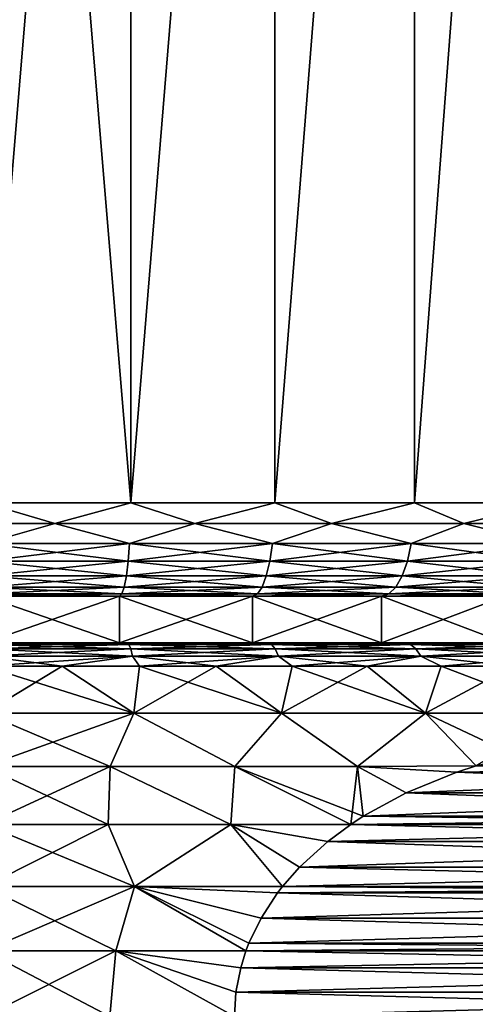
# Model space of a CAD drawing. Header units: metres. Extents: x -109 to 109, y -314 to 82.
# Tile 183 of 191: x 77 to 82, y 47 to 57. Entities that reach past the tile are written whole.
import ezdxf

# ---------------------------------------------------------------- set-up
doc = ezdxf.new("R2010")
doc.units = ezdxf.units.M
doc.layers.add('solid_504261_XXX', color=7, linetype='CONTINUOUS')

msp = doc.modelspace()

# ---------------------------------------------------------------- linework, layer by layer
at = {"layer": 'solid_504261_XXX'}
for points in [[(76.647499, 70.800003, 197.546982), (76.647499, 52, 197.546997), (78.214478, 52, 197.452209)], [(78.212769, 70.800003, 197.452423), (76.647499, 70.800003, 197.546982), (78.214478, 52, 197.452209)], [(78.212769, 70.800003, 171.641571), (78.214478, 52, 171.641785), (76.647499, 52, 171.546997)], [(76.647499, 70.800003, 171.547012), (78.212769, 70.800003, 171.641571), (76.647499, 52, 171.546997)], [(79.755249, 70.800003, 197.170059), (78.212769, 70.800003, 197.452423), (78.214478, 52, 197.452209)], [(78.212769, 70.800003, 171.641571), (79.755249, 70.800003, 171.92395), (78.214478, 52, 171.641785)], [(79.755249, 70.800003, 197.170059), (78.214478, 52, 197.452209), (79.758598, 52, 197.16925)], [(79.755249, 70.800003, 171.92395), (79.758598, 52, 171.924759), (78.214478, 52, 171.641785)], [(81.252525, 70.800003, 196.704041), (79.755249, 70.800003, 197.170059), (79.758598, 52, 197.16925)], [(79.755249, 70.800003, 171.92395), (81.252525, 70.800003, 172.389954), (79.758598, 52, 171.924759)], [(81.252525, 70.800003, 196.704041), (79.758598, 52, 197.16925), (81.257355, 52, 196.702209)], [(81.252525, 70.800003, 172.389954), (81.257355, 52, 172.391785), (79.758598, 52, 171.924759)], [(82.682785, 70.800003, 196.061127), (81.252525, 70.800003, 196.704041), (81.257355, 52, 196.702209)], [(81.252525, 70.800003, 172.389954), (82.682785, 70.800003, 173.032883), (81.257355, 52, 172.391785)], [(82.682785, 70.800003, 196.061127), (81.257355, 52, 196.702209), (82.688896, 52, 196.057938)], [(82.682785, 70.800003, 173.032883), (82.688896, 52, 173.036072), (81.257355, 52, 172.391785)], [(75.893074, 51.777477, 197.499969), (77.401924, 51.777477, 197.499969), (76.647499, 52, 197.546997)], [(77.401924, 51.777477, 171.594025), (75.893074, 51.777477, 171.594025), (76.647499, 52, 171.546997)], [(77.401924, 51.777477, 197.499969), (78.214478, 52, 197.452209), (76.647499, 52, 197.546997)], [(77.401924, 51.777477, 171.594025), (76.647499, 52, 171.546997), (78.214478, 52, 171.641785)], [(77.401924, 51.777477, 197.499969), (78.900574, 51.777477, 197.324814), (78.214478, 52, 197.452209)], [(78.900574, 51.777477, 171.769196), (77.401924, 51.777477, 171.594025), (78.214478, 52, 171.641785)], [(78.900574, 51.777477, 197.324814), (79.758598, 52, 197.16925), (78.214478, 52, 197.452209)], [(78.900574, 51.777477, 171.769196), (78.214478, 52, 171.641785), (79.758598, 52, 171.924759)], [(78.900574, 51.777477, 197.324814), (80.368752, 51.777477, 196.976852), (79.758598, 52, 197.16925)], [(80.368752, 51.777477, 172.117157), (78.900574, 51.777477, 171.769196), (79.758598, 52, 171.924759)], [(80.368752, 51.777477, 196.976852), (81.257355, 52, 196.702209), (79.758598, 52, 197.16925)], [(80.368752, 51.777477, 172.117157), (79.758598, 52, 171.924759), (81.257355, 52, 172.391785)], [(80.368752, 51.777477, 196.976852), (81.786606, 51.777477, 196.460785), (81.257355, 52, 196.702209)], [(81.786606, 51.777477, 172.633209), (80.368752, 51.777477, 172.117157), (81.257355, 52, 172.391785)], [(81.786606, 51.777477, 196.460785), (82.688896, 52, 196.057938), (81.257355, 52, 196.702209)], [(81.786606, 51.777477, 172.633209), (81.257355, 52, 172.391785), (82.688896, 52, 173.036072)], [(81.786606, 51.777477, 196.460785), (83.134964, 51.777477, 195.783615), (82.688896, 52, 196.057938)], [(83.134964, 51.777477, 173.310379), (81.786606, 51.777477, 172.633209), (82.688896, 52, 173.036072)], [(76.647499, 51.565914, 171.646133), (75.893074, 51.777477, 171.594025), (77.401924, 51.777477, 171.594025)], [(76.647499, 51.565914, 197.447876), (77.401924, 51.777477, 197.499969), (75.893074, 51.777477, 197.499969)], [(78.20253, 51.565914, 171.740189), (76.647499, 51.565914, 171.646133), (77.401924, 51.777477, 171.594025)], [(76.647499, 51.565914, 197.447876), (78.20253, 51.565914, 197.353806), (77.401924, 51.777477, 197.499969)], [(78.20253, 51.565914, 171.740189), (77.401924, 51.777477, 171.594025), (78.900574, 51.777477, 171.769196)], [(78.20253, 51.565914, 197.353806), (78.900574, 51.777477, 197.324814), (77.401924, 51.777477, 197.499969)], [(79.734879, 51.565914, 172.021011), (78.20253, 51.565914, 171.740189), (78.900574, 51.777477, 171.769196)], [(78.20253, 51.565914, 197.353806), (79.734879, 51.565914, 197.072998), (78.900574, 51.777477, 197.324814)], [(79.734879, 51.565914, 172.021011), (78.900574, 51.777477, 171.769196), (80.368752, 51.777477, 172.117157)], [(79.734879, 51.565914, 197.072998), (80.368752, 51.777477, 196.976852), (78.900574, 51.777477, 197.324814)], [(81.222214, 51.565914, 172.484482), (79.734879, 51.565914, 172.021011), (80.368752, 51.777477, 172.117157)], [(79.734879, 51.565914, 197.072998), (81.222214, 51.565914, 196.609528), (80.368752, 51.777477, 196.976852)], [(81.222214, 51.565914, 172.484482), (80.368752, 51.777477, 172.117157), (81.786606, 51.777477, 172.633209)], [(81.222214, 51.565914, 196.609528), (81.786606, 51.777477, 196.460785), (80.368752, 51.777477, 196.976852)], [(82.642838, 51.565914, 173.12384), (81.222214, 51.565914, 172.484482), (81.786606, 51.777477, 172.633209)], [(81.222214, 51.565914, 196.609528), (82.642838, 51.565914, 195.970154), (81.786606, 51.777477, 196.460785)], [(82.642838, 51.565914, 173.12384), (81.786606, 51.777477, 172.633209), (83.134964, 51.777477, 173.310379)], [(82.642838, 51.565914, 195.970154), (83.134964, 51.777477, 195.783615), (81.786606, 51.777477, 196.460785)], [(76.647499, 51.37616, 171.765442), (76.647499, 51.565914, 171.646133), (78.20253, 51.565914, 171.740189)], [(78.188148, 51.37616, 171.858643), (76.647499, 51.37616, 171.765442), (78.20253, 51.565914, 171.740189)], [(78.188148, 51.37616, 197.235367), (78.20253, 51.565914, 197.353806), (76.647499, 51.565914, 197.447876)], [(76.647499, 51.37616, 197.328552), (78.188148, 51.37616, 197.235367), (76.647499, 51.565914, 197.447876)], [(78.188148, 51.37616, 171.858643), (78.20253, 51.565914, 171.740189), (79.734879, 51.565914, 172.021011)], [(79.706322, 51.37616, 172.136856), (78.188148, 51.37616, 171.858643), (79.734879, 51.565914, 172.021011)], [(78.188148, 51.37616, 197.235367), (79.706322, 51.37616, 196.957138), (78.20253, 51.565914, 197.353806)], [(79.706322, 51.37616, 196.957138), (79.734879, 51.565914, 197.072998), (78.20253, 51.565914, 197.353806)], [(79.706322, 51.37616, 172.136856), (79.734879, 51.565914, 172.021011), (81.222214, 51.565914, 172.484482)], [(81.179901, 51.37616, 172.596039), (79.706322, 51.37616, 172.136856), (81.222214, 51.565914, 172.484482)], [(79.706322, 51.37616, 196.957138), (81.179901, 51.37616, 196.497955), (79.734879, 51.565914, 197.072998)], [(81.179901, 51.37616, 196.497955), (81.222214, 51.565914, 196.609528), (79.734879, 51.565914, 197.072998)], [(81.179901, 51.37616, 172.596039), (81.222214, 51.565914, 172.484482), (82.642838, 51.565914, 173.12384)], [(82.587379, 51.37616, 173.229492), (81.179901, 51.37616, 172.596039), (82.642838, 51.565914, 173.12384)], [(81.179901, 51.37616, 196.497955), (82.587379, 51.37616, 195.864502), (81.222214, 51.565914, 196.609528)], [(82.587379, 51.37616, 195.864502), (82.642838, 51.565914, 195.970154), (81.222214, 51.565914, 196.609528)], [(76.647499, 51.217751, 171.924042), (76.647499, 51.37616, 171.765442), (78.188148, 51.37616, 171.858643)], [(78.169029, 51.217751, 172.016068), (76.647499, 51.217751, 171.924042), (78.188148, 51.37616, 171.858643)], [(78.169029, 51.217751, 197.077927), (78.188148, 51.37616, 197.235367), (76.647499, 51.37616, 197.328552)], [(76.647499, 51.217751, 197.169968), (78.169029, 51.217751, 197.077927), (76.647499, 51.37616, 197.328552)], [(78.169029, 51.217751, 172.016068), (78.188148, 51.37616, 171.858643), (79.706322, 51.37616, 172.136856)], [(79.668373, 51.217751, 172.290833), (78.169029, 51.217751, 172.016068), (79.706322, 51.37616, 172.136856)], [(78.169029, 51.217751, 197.077927), (79.668373, 51.217751, 196.803162), (78.188148, 51.37616, 197.235367)], [(79.668373, 51.217751, 196.803162), (79.706322, 51.37616, 196.957138), (78.188148, 51.37616, 197.235367)], [(79.668373, 51.217751, 172.290833), (79.706322, 51.37616, 172.136856), (81.179901, 51.37616, 172.596039)], [(81.123665, 51.217751, 172.744324), (79.668373, 51.217751, 172.290833), (81.179901, 51.37616, 172.596039)], [(79.668373, 51.217751, 196.803162), (81.123665, 51.217751, 196.34967), (79.706322, 51.37616, 196.957138)], [(81.123665, 51.217751, 196.34967), (81.179901, 51.37616, 196.497955), (79.706322, 51.37616, 196.957138)], [(81.123665, 51.217751, 172.744324), (81.179901, 51.37616, 172.596039), (82.587379, 51.37616, 173.229492)], [(82.513687, 51.217751, 173.369919), (81.123665, 51.217751, 172.744324), (82.587379, 51.37616, 173.229492)], [(81.123665, 51.217751, 196.34967), (82.513687, 51.217751, 195.724075), (81.179901, 51.37616, 196.497955)], [(82.513687, 51.217751, 195.724075), (82.587379, 51.37616, 195.864502), (81.179901, 51.37616, 196.497955)], [(76.647499, 51.09864, 172.113922), (76.647499, 51.217751, 171.924042), (78.169029, 51.217751, 172.016068)], [(78.146141, 51.09864, 172.204575), (76.647499, 51.09864, 172.113922), (78.169029, 51.217751, 172.016068)], [(78.146141, 51.09864, 196.88942), (78.169029, 51.217751, 197.077927), (76.647499, 51.217751, 197.169968)], [(76.647499, 51.09864, 196.980072), (78.146141, 51.09864, 196.88942), (76.647499, 51.217751, 197.169968)], [(78.146141, 51.09864, 172.204575), (78.169029, 51.217751, 172.016068), (79.668373, 51.217751, 172.290833)], [(79.622932, 51.09864, 172.475204), (78.146141, 51.09864, 172.204575), (79.668373, 51.217751, 172.290833)], [(78.146141, 51.09864, 196.88942), (79.622932, 51.09864, 196.61879), (78.169029, 51.217751, 197.077927)], [(79.622932, 51.09864, 196.61879), (79.668373, 51.217751, 196.803162), (78.169029, 51.217751, 197.077927)], [(79.622932, 51.09864, 172.475204), (79.668373, 51.217751, 172.290833), (81.123665, 51.217751, 172.744324)], [(81.056328, 51.09864, 172.921875), (79.622932, 51.09864, 172.475204), (81.123665, 51.217751, 172.744324)], [(79.622932, 51.09864, 196.61879), (81.056328, 51.09864, 196.172134), (79.668373, 51.217751, 196.803162)], [(81.056328, 51.09864, 196.172134), (81.123665, 51.217751, 196.34967), (79.668373, 51.217751, 196.803162)], [(81.056328, 51.09864, 172.921875), (81.123665, 51.217751, 172.744324), (82.513687, 51.217751, 173.369919)], [(82.425438, 51.09864, 173.538055), (81.056328, 51.09864, 172.921875), (82.513687, 51.217751, 173.369919)], [(81.056328, 51.09864, 196.172134), (82.425438, 51.09864, 195.555939), (81.123665, 51.217751, 196.34967)], [(82.425438, 51.09864, 195.555939), (82.513687, 51.217751, 195.724075), (81.123665, 51.217751, 196.34967)], [(78.146141, 51.09864, 172.204575), (78.120628, 51.024822, 172.414688), (76.647499, 51.024822, 172.325577)], [(78.146141, 51.09864, 172.204575), (76.647499, 51.024822, 172.325577), (76.647499, 51.09864, 172.113922)], [(76.647499, 51.09864, 196.980072), (76.647499, 51.024822, 196.768433), (78.120628, 51.024822, 196.679321)], [(76.647499, 51.09864, 196.980072), (78.120628, 51.024822, 196.679321), (78.146141, 51.09864, 196.88942)], [(79.622932, 51.09864, 172.475204), (79.572281, 51.024822, 172.68071), (78.120628, 51.024822, 172.414688)], [(79.622932, 51.09864, 172.475204), (78.120628, 51.024822, 172.414688), (78.146141, 51.09864, 172.204575)], [(78.146141, 51.09864, 196.88942), (78.120628, 51.024822, 196.679321), (79.572281, 51.024822, 196.4133)], [(78.146141, 51.09864, 196.88942), (79.572281, 51.024822, 196.4133), (79.622932, 51.09864, 196.61879)], [(81.056328, 51.09864, 172.921875), (80.981277, 51.024822, 173.119766), (79.572281, 51.024822, 172.68071)], [(81.056328, 51.09864, 172.921875), (79.572281, 51.024822, 172.68071), (79.622932, 51.09864, 172.475204)], [(79.622932, 51.09864, 196.61879), (79.572281, 51.024822, 196.4133), (80.981277, 51.024822, 195.974228)], [(79.622932, 51.09864, 196.61879), (80.981277, 51.024822, 195.974228), (81.056328, 51.09864, 196.172134)], [(82.425438, 51.09864, 173.538055), (82.32708, 51.024822, 173.725464), (80.981277, 51.024822, 173.119766)], [(82.425438, 51.09864, 173.538055), (80.981277, 51.024822, 173.119766), (81.056328, 51.09864, 172.921875)], [(81.056328, 51.09864, 196.172134), (80.981277, 51.024822, 195.974228), (82.32708, 51.024822, 195.36853)], [(81.056328, 51.09864, 196.172134), (82.32708, 51.024822, 195.36853), (82.425438, 51.09864, 195.555939)], [(78.120628, 51.024822, 172.414688), (78.094124, 51, 172.634521), (76.647499, 51, 172.546997)], [(76.647499, 51.024822, 172.325577), (78.120628, 51.024822, 172.414688), (76.647499, 51, 172.546997)], [(76.647499, 51.024822, 196.768433), (76.647499, 51, 196.546997), (78.094124, 51, 196.459488)], [(78.120628, 51.024822, 196.679321), (76.647499, 51.024822, 196.768433), (78.094124, 51, 196.459488)], [(76.647499, 50.5, 172.547012), (76.647499, 51, 172.546997), (78.094124, 51, 172.634521)], [(78.093941, 50.5, 172.634491), (76.647499, 50.5, 172.547012), (78.094124, 51, 172.634521)], [(78.093941, 50.5, 196.459503), (78.094124, 51, 196.459488), (76.647499, 51, 196.546997)], [(76.647499, 50.5, 196.546982), (78.093941, 50.5, 196.459503), (76.647499, 51, 196.546997)], [(78.093941, 50.5, 172.634491), (78.094124, 51, 172.634521), (79.519295, 51, 172.895706)], [(79.519287, 50.5, 172.895706), (78.093941, 50.5, 172.634491), (79.519295, 51, 172.895706)], [(78.093941, 50.5, 196.459503), (79.519287, 50.5, 196.198288), (78.094124, 51, 196.459488)], [(79.572281, 51.024822, 172.68071), (79.519295, 51, 172.895706), (78.094124, 51, 172.634521)], [(78.120628, 51.024822, 172.414688), (79.572281, 51.024822, 172.68071), (78.094124, 51, 172.634521)], [(78.120628, 51.024822, 196.679321), (78.094124, 51, 196.459488), (79.519295, 51, 196.198303)], [(79.519287, 50.5, 196.198288), (79.519295, 51, 196.198303), (78.094124, 51, 196.459488)], [(79.572281, 51.024822, 196.4133), (78.120628, 51.024822, 196.679321), (79.519295, 51, 196.198303)], [(79.519287, 50.5, 172.895706), (79.519295, 51, 172.895706), (80.902611, 51, 173.326752)], [(80.902756, 50.5, 173.326813), (79.519287, 50.5, 172.895706), (80.902611, 51, 173.326752)], [(79.519287, 50.5, 196.198288), (80.902756, 50.5, 195.767197), (79.519295, 51, 196.198303)], [(80.981277, 51.024822, 173.119766), (80.902611, 51, 173.326752), (79.519295, 51, 172.895706)], [(79.572281, 51.024822, 172.68071), (80.981277, 51.024822, 173.119766), (79.519295, 51, 172.895706)], [(79.572281, 51.024822, 196.4133), (79.519295, 51, 196.198303), (80.902611, 51, 195.767258)], [(80.902756, 50.5, 195.767197), (80.902611, 51, 195.767258), (79.519295, 51, 196.198303)], [(80.981277, 51.024822, 195.974228), (79.572281, 51.024822, 196.4133), (80.902611, 51, 195.767258)], [(82.32708, 51.024822, 173.725464), (82.224197, 51, 173.921539), (80.902611, 51, 173.326752)], [(80.981277, 51.024822, 173.119766), (82.32708, 51.024822, 173.725464), (80.902611, 51, 173.326752)], [(80.981277, 51.024822, 195.974228), (80.902611, 51, 195.767258), (82.224197, 51, 195.172455)], [(80.902756, 50.5, 173.326813), (80.902611, 51, 173.326752), (82.224197, 51, 173.921539)], [(82.224174, 50.5, 195.172455), (82.224197, 51, 195.172455), (80.902611, 51, 195.767258)], [(80.902756, 50.5, 195.767197), (82.224174, 50.5, 195.172455), (80.902611, 51, 195.767258)], [(82.224174, 50.5, 173.921539), (80.902756, 50.5, 173.326813), (82.224197, 51, 173.921539)], [(82.32708, 51.024822, 195.36853), (80.981277, 51.024822, 195.974228), (82.224197, 51, 195.172455)], [(78.227287, 50.5, 198.100967), (78.093941, 50.5, 196.459503), (76.647499, 50.5, 196.546982)], [(78.227287, 50.5, 198.100967), (76.647499, 50.5, 196.546982), (76.647499, 50.5, 198.192749)], [(76.647499, 50.5, 170.901245), (76.647499, 50.5, 172.547012), (78.093941, 50.5, 172.634491)], [(78.227287, 50.5, 170.993027), (76.647499, 50.5, 170.901245), (78.093941, 50.5, 172.634491)], [(78.195457, 50.483723, 198.285522), (78.227287, 50.5, 198.100967), (76.647499, 50.5, 198.192749)], [(78.195457, 50.483723, 198.285522), (76.647499, 50.5, 198.192749), (76.647499, 50.483723, 198.372452)], [(76.647499, 50.483723, 170.721542), (76.647499, 50.5, 170.901245), (78.227287, 50.5, 170.993027)], [(78.195457, 50.483723, 170.808472), (76.647499, 50.483723, 170.721542), (78.227287, 50.5, 170.993027)], [(78.214943, 50.435352, 198.45845), (76.647499, 50.483723, 198.372452), (76.647499, 50.435352, 198.546478)], [(78.195457, 50.483723, 170.808472), (76.647499, 50.435352, 170.547531), (76.647499, 50.483723, 170.721542)], [(78.195457, 50.483723, 170.808472), (78.214943, 50.435352, 170.635559), (76.647499, 50.435352, 170.547531)], [(78.195457, 50.483723, 198.285522), (76.647499, 50.483723, 198.372452), (78.214943, 50.435352, 198.45845)], [(78.214943, 50.435352, 170.635559), (76.647499, 50.356464, 170.38504), (76.647499, 50.435352, 170.547531)], [(78.214943, 50.435352, 170.635559), (78.233139, 50.356464, 170.474091), (76.647499, 50.356464, 170.38504)], [(78.233139, 50.356464, 198.619904), (76.647499, 50.435352, 198.546478), (76.647499, 50.356464, 198.708954)], [(78.214943, 50.435352, 198.45845), (76.647499, 50.435352, 198.546478), (78.233139, 50.356464, 198.619904)], [(78.227287, 50.5, 198.100967), (79.519287, 50.5, 196.198288), (78.093941, 50.5, 196.459503)], [(78.227287, 50.5, 170.993027), (78.093941, 50.5, 172.634491), (79.519287, 50.5, 172.895706)], [(78.195457, 50.483723, 170.808472), (78.227287, 50.5, 170.993027), (79.723953, 50.483723, 171.068176)], [(79.723953, 50.483723, 198.025818), (78.227287, 50.5, 198.100967), (78.195457, 50.483723, 198.285522)], [(78.195457, 50.483723, 198.285522), (78.214943, 50.435352, 198.45845), (79.762672, 50.435352, 198.19548)], [(79.723953, 50.483723, 198.025818), (78.195457, 50.483723, 198.285522), (79.762672, 50.435352, 198.19548)], [(78.195457, 50.483723, 170.808472), (79.723953, 50.483723, 171.068176), (78.214943, 50.435352, 170.635559)], [(79.723953, 50.483723, 171.068176), (79.762672, 50.435352, 170.898529), (78.214943, 50.435352, 170.635559)], [(78.214943, 50.435352, 198.45845), (78.233139, 50.356464, 198.619904), (79.798828, 50.356464, 198.353882)], [(79.762672, 50.435352, 198.19548), (78.214943, 50.435352, 198.45845), (79.798828, 50.356464, 198.353882)], [(78.214943, 50.435352, 170.635559), (79.762672, 50.435352, 170.898529), (78.233139, 50.356464, 170.474091)], [(78.227287, 50.5, 198.100967), (79.790787, 50.5, 197.82579), (79.519287, 50.5, 196.198288)], [(79.790787, 50.5, 171.268204), (78.227287, 50.5, 170.993027), (79.519287, 50.5, 172.895706)], [(79.723953, 50.483723, 171.068176), (78.227287, 50.5, 170.993027), (79.790787, 50.5, 171.268204)], [(79.723953, 50.483723, 198.025818), (79.790787, 50.5, 197.82579), (78.227287, 50.5, 198.100967)], [(79.762672, 50.435352, 170.898529), (79.798828, 50.356464, 170.740112), (78.233139, 50.356464, 170.474091)], [(79.790787, 50.5, 197.82579), (80.902756, 50.5, 195.767197), (79.519287, 50.5, 196.198288)], [(79.790787, 50.5, 171.268204), (79.519287, 50.5, 172.895706), (80.902756, 50.5, 173.326813)], [(79.723953, 50.483723, 171.068176), (79.790787, 50.5, 171.268204), (81.21376, 50.483723, 171.497391)], [(81.21376, 50.483723, 197.596619), (79.790787, 50.5, 197.82579), (79.723953, 50.483723, 198.025818)], [(79.723953, 50.483723, 198.025818), (79.762672, 50.435352, 198.19548), (81.271233, 50.435352, 197.760864)], [(81.21376, 50.483723, 197.596619), (79.723953, 50.483723, 198.025818), (81.271233, 50.435352, 197.760864)], [(79.723953, 50.483723, 171.068176), (81.21376, 50.483723, 171.497391), (79.762672, 50.435352, 170.898529)], [(81.21376, 50.483723, 171.497391), (81.271233, 50.435352, 171.33313), (79.762672, 50.435352, 170.898529)], [(79.762672, 50.435352, 198.19548), (79.798828, 50.356464, 198.353882), (81.324898, 50.356464, 197.91423)], [(81.271233, 50.435352, 197.760864), (79.762672, 50.435352, 198.19548), (81.324898, 50.356464, 197.91423)], [(79.762672, 50.435352, 170.898529), (81.271233, 50.435352, 171.33313), (79.798828, 50.356464, 170.740112)], [(79.790787, 50.5, 197.82579), (81.311188, 50.5, 197.371048), (80.902756, 50.5, 195.767197)], [(81.311188, 50.5, 171.722946), (79.790787, 50.5, 171.268204), (80.902756, 50.5, 173.326813)], [(81.21376, 50.483723, 171.497391), (79.790787, 50.5, 171.268204), (81.311188, 50.5, 171.722946)], [(81.21376, 50.483723, 197.596619), (81.311188, 50.5, 197.371048), (79.790787, 50.5, 197.82579)], [(81.271233, 50.435352, 171.33313), (81.324898, 50.356464, 171.179764), (79.798828, 50.356464, 170.740112)], [(81.311188, 50.5, 197.371048), (82.224174, 50.5, 195.172455), (80.902756, 50.5, 195.767197)], [(81.311188, 50.5, 171.722946), (80.902756, 50.5, 173.326813), (82.224174, 50.5, 173.921539)], [(81.21376, 50.483723, 171.497391), (81.311188, 50.5, 171.722946), (82.646141, 50.483723, 172.090698)], [(82.646141, 50.483723, 197.003296), (81.311188, 50.5, 197.371048), (81.21376, 50.483723, 197.596619)], [(81.21376, 50.483723, 197.596619), (81.271233, 50.435352, 197.760864), (82.721642, 50.435352, 197.160095)], [(82.646141, 50.483723, 197.003296), (81.21376, 50.483723, 197.596619), (82.721642, 50.435352, 197.160095)], [(81.21376, 50.483723, 171.497391), (82.646141, 50.483723, 172.090698), (81.271233, 50.435352, 171.33313)], [(82.646141, 50.483723, 172.090698), (82.721642, 50.435352, 171.933914), (81.271233, 50.435352, 171.33313)], [(81.271233, 50.435352, 197.760864), (81.324898, 50.356464, 197.91423), (82.792145, 50.356464, 197.306473)], [(82.721642, 50.435352, 197.160095), (81.271233, 50.435352, 197.760864), (82.792145, 50.356464, 197.306473)], [(81.271233, 50.435352, 171.33313), (82.721642, 50.435352, 171.933914), (81.324898, 50.356464, 171.179764)], [(81.311188, 50.5, 197.371048), (82.768814, 50.5, 196.742737), (82.224174, 50.5, 195.172455)], [(82.768814, 50.5, 172.351257), (81.311188, 50.5, 171.722946), (82.224174, 50.5, 173.921539)], [(82.646141, 50.483723, 172.090698), (81.311188, 50.5, 171.722946), (82.768814, 50.5, 172.351257)], [(82.646141, 50.483723, 197.003296), (82.768814, 50.5, 196.742737), (81.311188, 50.5, 197.371048)], [(82.721642, 50.435352, 171.933914), (82.792145, 50.356464, 171.787521), (81.324898, 50.356464, 171.179764)], [(78.233139, 50.356464, 170.474091), (76.647499, 50.25, 170.239807), (76.647499, 50.356464, 170.38504)], [(78.233139, 50.356464, 170.474091), (77.479385, 50.25, 170.264023), (76.647499, 50.25, 170.239807)], [(77.479385, 50.25, 198.829987), (76.647499, 50.356464, 198.708954), (76.647499, 50.25, 198.854187)], [(78.233139, 50.356464, 198.619904), (76.647499, 50.356464, 198.708954), (77.479385, 50.25, 198.829987)], [(78.233139, 50.356464, 198.619904), (77.479385, 50.25, 198.829987), (78.308464, 50.25, 198.757446)], [(78.233139, 50.356464, 170.474091), (78.308464, 50.25, 170.336548), (77.479385, 50.25, 170.264023)], [(78.233139, 50.356464, 198.619904), (78.308464, 50.25, 198.757446), (79.13192, 50.25, 198.636826)], [(79.798828, 50.356464, 198.353882), (78.233139, 50.356464, 198.619904), (79.13192, 50.25, 198.636826)], [(78.233139, 50.356464, 170.474091), (79.798828, 50.356464, 170.740112), (78.308464, 50.25, 170.336548)], [(79.798828, 50.356464, 170.740112), (79.13192, 50.25, 170.457169), (78.308464, 50.25, 170.336548)], [(79.798828, 50.356464, 198.353882), (79.13192, 50.25, 198.636826), (79.946968, 50.25, 198.468536)], [(79.798828, 50.356464, 170.740112), (79.946968, 50.25, 170.625458), (79.13192, 50.25, 170.457169)], [(79.798828, 50.356464, 198.353882), (79.946968, 50.25, 198.468536), (80.750847, 50.25, 198.253143)], [(81.324898, 50.356464, 197.91423), (79.798828, 50.356464, 198.353882), (80.750847, 50.25, 198.253143)], [(79.798828, 50.356464, 170.740112), (81.324898, 50.356464, 171.179764), (79.946968, 50.25, 170.625458)], [(81.324898, 50.356464, 171.179764), (80.750847, 50.25, 170.840866), (79.946968, 50.25, 170.625458)], [(81.324898, 50.356464, 197.91423), (80.750847, 50.25, 198.253143), (81.540848, 50.25, 197.991364)], [(81.324898, 50.356464, 171.179764), (81.540848, 50.25, 171.102646), (80.750847, 50.25, 170.840866)], [(81.324898, 50.356464, 197.91423), (81.540848, 50.25, 197.991364), (82.314285, 50.25, 197.684097)], [(82.792145, 50.356464, 197.306473), (81.324898, 50.356464, 197.91423), (82.314285, 50.25, 197.684097)], [(81.324898, 50.356464, 171.179764), (82.792145, 50.356464, 171.787521), (81.540848, 50.25, 171.102646)], [(82.792145, 50.356464, 171.787521), (82.314285, 50.25, 171.409912), (81.540848, 50.25, 171.102646)], [(77.479385, 50.25, 170.264023), (76.647499, 49.746708, 169.744522), (76.647499, 50.25, 170.239807)], [(77.479385, 50.25, 170.264023), (78.247932, 49.746708, 169.831284), (76.647499, 49.746708, 169.744522)], [(78.247932, 49.746708, 199.262711), (76.647499, 50.25, 198.854187), (76.647499, 49.746708, 199.349487)], [(77.479385, 50.25, 198.829987), (76.647499, 50.25, 198.854187), (78.247932, 49.746708, 199.262711)], [(78.308464, 50.25, 198.757446), (77.479385, 50.25, 198.829987), (78.247932, 49.746708, 199.262711)], [(77.479385, 50.25, 170.264023), (78.308464, 50.25, 170.336548), (78.247932, 49.746708, 169.831284)], [(78.308464, 50.25, 198.757446), (78.247932, 49.746708, 199.262711), (79.829597, 49.746708, 199.003418)], [(79.13192, 50.25, 170.457169), (79.829597, 49.746708, 170.090591), (78.247932, 49.746708, 169.831284)], [(78.308464, 50.25, 170.336548), (79.13192, 50.25, 170.457169), (78.247932, 49.746708, 169.831284)], [(79.13192, 50.25, 198.636826), (78.308464, 50.25, 198.757446), (79.829597, 49.746708, 199.003418)], [(79.946968, 50.25, 198.468536), (79.13192, 50.25, 198.636826), (79.829597, 49.746708, 199.003418)], [(79.13192, 50.25, 170.457169), (79.946968, 50.25, 170.625458), (79.829597, 49.746708, 170.090591)], [(79.946968, 50.25, 198.468536), (79.829597, 49.746708, 199.003418), (81.373955, 49.746708, 198.574615)], [(80.750847, 50.25, 170.840866), (81.373955, 49.746708, 170.519379), (79.829597, 49.746708, 170.090591)], [(79.946968, 50.25, 170.625458), (80.750847, 50.25, 170.840866), (79.829597, 49.746708, 170.090591)], [(80.750847, 50.25, 198.253143), (79.946968, 50.25, 198.468536), (81.373955, 49.746708, 198.574615)], [(81.540848, 50.25, 197.991364), (80.750847, 50.25, 198.253143), (81.373955, 49.746708, 198.574615)], [(80.750847, 50.25, 170.840866), (81.540848, 50.25, 171.102646), (81.373955, 49.746708, 170.519379)], [(81.540848, 50.25, 197.991364), (81.373955, 49.746708, 198.574615), (82.8629, 49.746708, 197.981369)], [(82.314285, 50.25, 171.409912), (82.8629, 49.746708, 171.112625), (81.373955, 49.746708, 170.519379)], [(81.540848, 50.25, 171.102646), (82.314285, 50.25, 171.409912), (81.373955, 49.746708, 170.519379)], [(82.314285, 50.25, 197.684097), (81.540848, 50.25, 197.991364), (82.8629, 49.746708, 197.981369)], [(78.247932, 49.746708, 169.831284), (76.647499, 49.178066, 169.324677), (76.647499, 49.746708, 169.744522)], [(77.994316, 49.178066, 169.384384), (76.647499, 49.178066, 169.324677), (78.247932, 49.746708, 169.831284)], [(77.994316, 49.178066, 199.709625), (76.647499, 49.746708, 199.349487), (76.647499, 49.178066, 199.769318)], [(78.247932, 49.746708, 199.262711), (76.647499, 49.746708, 199.349487), (77.994316, 49.178066, 199.709625)], [(78.247932, 49.746708, 199.262711), (77.994316, 49.178066, 199.709625), (79.330574, 49.178066, 199.530991)], [(79.330574, 49.178066, 169.563004), (77.994316, 49.178066, 169.384384), (78.247932, 49.746708, 169.831284)], [(79.829597, 49.746708, 199.003418), (78.247932, 49.746708, 199.262711), (79.330574, 49.178066, 199.530991)], [(79.330574, 49.178066, 169.563004), (78.247932, 49.746708, 169.831284), (79.829597, 49.746708, 170.090591)], [(79.829597, 49.746708, 199.003418), (79.330574, 49.178066, 199.530991), (80.645782, 49.178066, 199.234848)], [(80.645782, 49.178066, 169.859161), (79.330574, 49.178066, 169.563004), (79.829597, 49.746708, 170.090591)], [(81.373955, 49.746708, 198.574615), (79.829597, 49.746708, 199.003418), (80.645782, 49.178066, 199.234848)], [(80.645782, 49.178066, 169.859161), (79.829597, 49.746708, 170.090591), (81.373955, 49.746708, 170.519379)], [(81.373955, 49.746708, 198.574615), (80.645782, 49.178066, 199.234848), (81.91832, 49.182835, 198.824402)], [(81.91832, 49.182835, 170.269608), (80.645782, 49.178066, 169.859161), (81.373955, 49.746708, 170.519379)], [(81.373955, 49.746708, 198.574615), (81.91832, 49.182835, 198.824402), (82.335732, 49.295853, 198.583405)], [(82.8629, 49.746708, 197.981369), (81.373955, 49.746708, 198.574615), (82.335732, 49.295853, 198.583405)], [(81.91832, 49.182835, 170.269608), (81.373955, 49.746708, 170.519379), (82.8629, 49.746708, 171.112625)], [(77.994316, 49.178066, 169.384384), (76.647499, 48.555901, 168.989227), (76.647499, 49.178066, 169.324677)], [(77.972168, 48.555901, 200.048279), (76.647499, 49.178066, 199.769318), (76.647499, 48.555901, 200.104767)], [(77.994316, 49.178066, 199.709625), (76.647499, 49.178066, 199.769318), (77.972168, 48.555901, 200.048279)], [(77.972168, 48.555901, 169.045731), (76.647499, 48.555901, 168.989227), (77.994316, 49.178066, 169.384384)], [(77.994316, 49.178066, 199.709625), (77.972168, 48.555901, 200.048279), (79.287224, 48.555901, 199.879196)], [(77.972168, 48.555901, 169.045731), (77.994316, 49.178066, 169.384384), (79.287224, 48.555901, 169.214813)], [(79.330574, 49.178066, 199.530991), (77.994316, 49.178066, 199.709625), (79.287224, 48.555901, 199.879196)], [(79.287224, 48.555901, 169.214813), (77.994316, 49.178066, 169.384384), (79.330574, 49.178066, 169.563004)], [(79.330574, 49.178066, 199.530991), (79.287224, 48.555901, 199.879196), (80.57296, 48.556458, 199.601151)], [(79.287224, 48.555901, 169.214813), (79.330574, 49.178066, 169.563004), (80.57296, 48.556458, 169.492859)], [(79.330574, 49.178066, 199.530991), (80.57296, 48.556458, 199.601151), (80.706253, 48.64328, 199.524185)], [(80.645782, 49.178066, 199.234848), (79.330574, 49.178066, 199.530991), (80.706253, 48.64328, 199.524185)], [(80.57296, 48.556458, 169.492859), (79.330574, 49.178066, 169.563004), (80.645782, 49.178066, 169.859161)], [(80.706245, 48.64328, 169.569809), (80.57296, 48.556458, 169.492859), (80.645782, 49.178066, 169.859161)], [(81.711388, 49.115196, 198.943878), (81.91832, 49.182835, 198.824402), (80.645782, 49.178066, 199.234848)], [(81.71138, 49.115196, 170.150131), (80.645782, 49.178066, 169.859161), (81.91832, 49.182835, 170.269608)], [(81.167313, 48.893906, 199.257996), (80.645782, 49.178066, 199.234848), (80.706253, 48.64328, 199.524185)], [(81.167313, 48.893906, 199.257996), (81.711388, 49.115196, 198.943878), (80.645782, 49.178066, 199.234848)], [(81.167313, 48.893902, 169.835999), (80.706245, 48.64328, 169.569809), (80.645782, 49.178066, 169.859161)], [(81.71138, 49.115196, 170.150131), (81.167313, 48.893902, 169.835999), (80.645782, 49.178066, 169.859161)], [(86.583618, 49.115196, 172.963104), (81.71138, 49.115196, 170.150131), (81.91832, 49.182835, 170.269608)], [(86.376678, 49.182835, 196.250366), (81.91832, 49.182835, 198.824402), (81.711388, 49.115196, 198.943878)], [(86.583611, 49.1152, 196.13089), (86.376678, 49.182835, 196.250366), (81.711388, 49.115196, 198.943878)], [(86.583611, 49.1152, 196.13089), (81.711388, 49.115196, 198.943878), (81.167313, 48.893906, 199.257996)], [(87.127686, 48.893906, 195.816772), (86.583611, 49.1152, 196.13089), (81.167313, 48.893906, 199.257996)], [(87.127686, 48.893902, 173.277237), (81.167313, 48.893902, 169.835999), (81.71138, 49.115196, 170.150131)], [(87.127686, 48.893902, 173.277237), (81.71138, 49.115196, 170.150131), (86.583618, 49.115196, 172.963104)], [(87.588753, 48.64328, 173.543427), (80.706245, 48.64328, 169.569809), (81.167313, 48.893902, 169.835999)], [(87.127686, 48.893906, 195.816772), (81.167313, 48.893906, 199.257996), (80.706253, 48.64328, 199.524185)], [(87.127686, 48.893906, 195.816772), (80.706253, 48.64328, 199.524185), (87.588753, 48.64328, 195.550568)], [(87.127686, 48.893902, 173.277237), (87.588753, 48.64328, 173.543427), (81.167313, 48.893902, 169.835999)], [(87.588753, 48.64328, 195.550568), (80.706253, 48.64328, 199.524185), (80.57296, 48.556458, 199.601151)], [(87.588753, 48.64328, 195.550568), (80.57296, 48.556458, 199.601151), (87.722046, 48.556458, 195.473618)], [(87.722046, 48.556458, 173.620377), (80.57296, 48.556458, 169.492859), (80.706245, 48.64328, 169.569809)], [(87.588753, 48.64328, 173.543427), (87.722046, 48.556458, 173.620377), (80.706245, 48.64328, 169.569809)], [(78.256332, 47.892651, 200.267029), (76.647499, 48.555901, 200.104767), (76.647499, 47.892651, 200.349136)], [(77.972168, 48.555901, 200.048279), (76.647499, 48.555901, 200.104767), (78.256332, 47.892651, 200.267029)], [(77.972168, 48.555901, 169.045731), (76.647499, 47.892651, 168.744858), (76.647499, 48.555901, 168.989227)], [(77.972168, 48.555901, 169.045731), (78.256332, 47.892651, 168.826981), (76.647499, 47.892651, 168.744858)], [(79.287224, 48.555901, 199.879196), (77.972168, 48.555901, 200.048279), (78.256332, 47.892651, 200.267029)], [(77.972168, 48.555901, 169.045731), (79.287224, 48.555901, 169.214813), (78.256332, 47.892651, 168.826981)], [(79.287224, 48.555901, 199.879196), (78.256332, 47.892651, 200.267029), (79.842033, 47.891918, 200.023148)], [(79.287224, 48.555901, 169.214813), (79.842033, 47.891918, 169.070862), (78.256332, 47.892651, 168.826981)], [(80.32708, 48.374889, 199.743103), (80.57296, 48.556458, 199.601151), (79.287224, 48.555901, 199.879196)], [(79.287224, 48.555901, 169.214813), (80.57296, 48.556458, 169.492859), (80.32708, 48.374893, 169.350906)], [(79.287224, 48.555901, 199.879196), (79.842033, 47.891918, 200.023148), (80.024414, 48.099194, 199.917847)], [(80.32708, 48.374889, 199.743103), (79.287224, 48.555901, 199.879196), (80.024414, 48.099194, 199.917847)], [(79.287224, 48.555901, 169.214813), (80.024422, 48.099194, 169.176163), (79.842033, 47.891918, 169.070862)], [(79.287224, 48.555901, 169.214813), (80.32708, 48.374893, 169.350906), (80.024422, 48.099194, 169.176163)], [(87.722046, 48.556458, 195.473618), (80.57296, 48.556458, 199.601151), (80.32708, 48.374889, 199.743103)], [(87.967918, 48.374889, 195.331665), (87.722046, 48.556458, 195.473618), (80.32708, 48.374889, 199.743103)], [(87.967918, 48.374893, 173.762344), (80.32708, 48.374893, 169.350906), (80.57296, 48.556458, 169.492859)], [(87.967918, 48.374893, 173.762344), (80.57296, 48.556458, 169.492859), (87.722046, 48.556458, 173.620377)], [(87.967918, 48.374889, 195.331665), (80.32708, 48.374889, 199.743103), (80.024414, 48.099194, 199.917847)], [(88.270584, 48.099194, 195.156921), (87.967918, 48.374889, 195.331665), (80.024414, 48.099194, 199.917847)], [(88.270584, 48.099194, 173.937088), (80.024422, 48.099194, 169.176163), (80.32708, 48.374893, 169.350906)], [(87.967918, 48.374893, 173.762344), (88.270584, 48.099194, 173.937088), (80.32708, 48.374893, 169.350906)], [(88.270584, 48.099194, 195.156921), (80.024414, 48.099194, 199.917847), (79.842033, 47.891918, 200.023148)], [(88.270584, 48.099194, 195.156921), (79.842033, 47.891918, 200.023148), (88.452972, 47.891918, 195.05162)], [(88.452972, 47.891918, 174.042389), (79.842033, 47.891918, 169.070862), (80.024422, 48.099194, 169.176163)], [(88.270584, 48.099194, 173.937088), (88.452972, 47.891918, 174.042389), (80.024422, 48.099194, 169.176163)], [(78.056519, 47.201569, 200.435181), (76.647499, 47.892651, 200.349136), (76.647499, 47.201569, 200.497528)], [(78.256332, 47.892651, 200.267029), (76.647499, 47.892651, 200.349136), (78.056519, 47.201569, 200.435181)], [(78.256332, 47.892651, 168.826981), (76.647499, 47.201569, 168.596466), (76.647499, 47.892651, 168.744858)], [(78.256332, 47.892651, 168.826981), (78.056519, 47.201569, 168.658813), (76.647499, 47.201569, 168.596466)], [(78.256332, 47.892651, 200.267029), (78.056519, 47.201569, 200.435181), (79.449974, 47.200981, 200.249496)], [(78.256332, 47.892651, 168.826981), (79.449974, 47.200981, 168.844498), (78.056519, 47.201569, 168.658813)], [(78.256332, 47.892651, 200.267029), (79.449974, 47.200981, 200.249496), (79.481644, 47.283516, 200.231216)], [(79.611382, 47.551411, 200.156311), (78.256332, 47.892651, 200.267029), (79.481644, 47.283516, 200.231216)], [(79.78933, 47.823612, 200.053574), (79.842033, 47.891918, 200.023148), (78.256332, 47.892651, 200.267029)], [(79.611382, 47.551411, 200.156311), (79.78933, 47.823612, 200.053574), (78.256332, 47.892651, 200.267029)], [(78.256332, 47.892651, 168.826981), (79.481644, 47.283516, 168.862793), (79.449974, 47.200981, 168.844498)], [(78.256332, 47.892651, 168.826981), (79.611382, 47.551414, 168.937698), (79.481644, 47.283516, 168.862793)], [(78.256332, 47.892651, 168.826981), (79.78933, 47.823616, 169.040421), (79.611382, 47.551414, 168.937698)], [(78.256332, 47.892651, 168.826981), (79.842033, 47.891918, 169.070862), (79.78933, 47.823616, 169.040421)], [(88.452972, 47.891918, 195.05162), (79.842033, 47.891918, 200.023148), (79.78933, 47.823612, 200.053574)], [(88.505669, 47.823612, 195.021194), (88.452972, 47.891918, 195.05162), (79.78933, 47.823612, 200.053574)], [(88.505669, 47.823616, 174.072815), (79.78933, 47.823616, 169.040421), (79.842033, 47.891918, 169.070862)], [(88.505669, 47.823616, 174.072815), (79.842033, 47.891918, 169.070862), (88.452972, 47.891918, 174.042389)], [(88.683617, 47.551414, 174.175552), (79.611382, 47.551414, 168.937698), (79.78933, 47.823616, 169.040421)], [(88.505669, 47.823612, 195.021194), (79.78933, 47.823612, 200.053574), (79.611382, 47.551411, 200.156311)], [(88.683617, 47.551411, 194.918457), (88.505669, 47.823612, 195.021194), (79.611382, 47.551411, 200.156311)], [(88.683617, 47.551414, 174.175552), (79.78933, 47.823616, 169.040421), (88.505669, 47.823616, 174.072815)], [(88.813354, 47.283516, 174.250458), (79.481644, 47.283516, 168.862793), (79.611382, 47.551414, 168.937698)], [(88.683617, 47.551411, 194.918457), (79.611382, 47.551411, 200.156311), (79.481644, 47.283516, 200.231216)], [(88.683617, 47.551411, 194.918457), (79.481644, 47.283516, 200.231216), (88.813354, 47.283516, 194.843552)], [(88.683617, 47.551414, 174.175552), (88.813354, 47.283516, 174.250458), (79.611382, 47.551414, 168.937698)], [(88.813354, 47.283516, 194.843552), (79.481644, 47.283516, 200.231216), (79.449974, 47.200981, 200.249496)], [(88.813354, 47.283516, 194.843552), (79.449974, 47.200981, 200.249496), (88.845024, 47.200981, 194.825272)], [(88.845024, 47.200981, 174.268738), (79.449974, 47.200981, 168.844498), (79.481644, 47.283516, 168.862793)], [(88.813354, 47.283516, 174.250458), (88.845024, 47.200981, 174.268738), (79.481644, 47.283516, 168.862793)], [(77.991333, 46.5, 200.490463), (76.647499, 47.201569, 200.497528), (76.647499, 46.5, 200.546997)], [(78.056519, 47.201569, 200.435181), (76.647499, 47.201569, 200.497528), (77.991333, 46.5, 200.490463)], [(78.056519, 47.201569, 168.658813), (76.647499, 46.5, 168.546997), (76.647499, 47.201569, 168.596466)], [(78.056519, 47.201569, 168.658813), (77.991333, 46.5, 168.603531), (76.647499, 46.5, 168.546997)], [(78.056519, 47.201569, 200.435181), (77.991333, 46.5, 200.490463), (79.325676, 46.5, 200.321259)], [(78.056519, 47.201569, 168.658813), (79.325676, 46.5, 168.772736), (77.991333, 46.5, 168.603531)], [(79.342422, 46.759094, 200.311584), (78.056519, 47.201569, 200.435181), (79.325676, 46.5, 200.321259)], [(79.393494, 47.0196, 200.282104), (79.449974, 47.200981, 200.249496), (78.056519, 47.201569, 200.435181)], [(79.342422, 46.759094, 200.311584), (79.393494, 47.0196, 200.282104), (78.056519, 47.201569, 200.435181)], [(78.056519, 47.201569, 168.658813), (79.342422, 46.759094, 168.78241), (79.325676, 46.5, 168.772736)], [(78.056519, 47.201569, 168.658813), (79.393494, 47.0196, 168.81189), (79.342422, 46.759094, 168.78241)], [(78.056519, 47.201569, 168.658813), (79.449974, 47.200981, 168.844498), (79.393494, 47.0196, 168.81189)], [(88.845024, 47.200981, 194.825272), (79.449974, 47.200981, 200.249496), (79.393494, 47.0196, 200.282104)], [(88.901505, 47.0196, 194.792648), (88.845024, 47.200981, 194.825272), (79.393494, 47.0196, 200.282104)], [(88.901505, 47.0196, 174.301346), (79.393494, 47.0196, 168.81189), (79.449974, 47.200981, 168.844498)], [(88.901505, 47.0196, 174.301346), (79.449974, 47.200981, 168.844498), (88.845024, 47.200981, 174.268738)], [(88.901505, 47.0196, 194.792648), (79.393494, 47.0196, 200.282104), (79.342422, 46.759094, 200.311584)], [(88.952576, 46.75909, 194.763168), (88.901505, 47.0196, 194.792648), (79.342422, 46.759094, 200.311584)], [(88.952576, 46.759094, 174.330826), (79.342422, 46.759094, 168.78241), (79.393494, 47.0196, 168.81189)], [(88.952576, 46.759094, 174.330826), (79.393494, 47.0196, 168.81189), (88.901505, 47.0196, 174.301346)], [(79.342422, 46.759094, 168.78241), (88.969322, 46.5, 174.3405), (79.325676, 46.5, 168.772736)], [(88.952576, 46.75909, 194.763168), (79.342422, 46.759094, 200.311584), (79.325676, 46.5, 200.321259)], [(88.952576, 46.75909, 194.763168), (79.325676, 46.5, 200.321259), (88.969322, 46.5, 194.753494)], [(88.952576, 46.759094, 174.330826), (88.969322, 46.5, 174.3405), (79.342422, 46.759094, 168.78241)]]:
    msp.add_3dface(points, dxfattribs=at)

doc.saveas('drawing.dxf')
